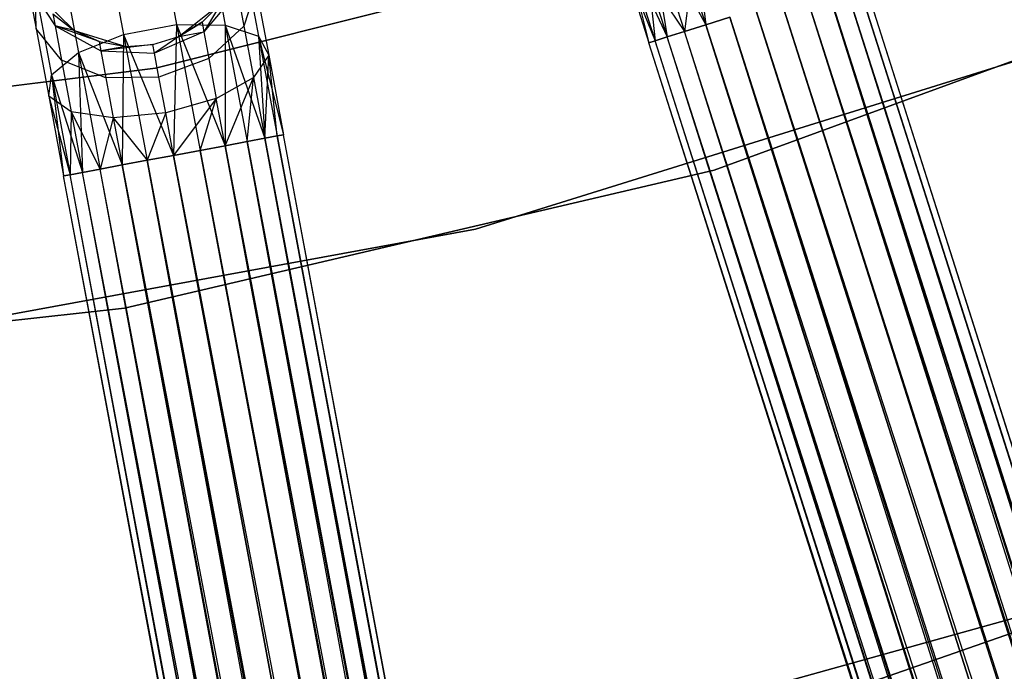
# Model space of a CAD drawing. Extents: x -189 to 189, y -189 to 189.
# Tile 201 of 256: x 6.6 to 15.34, y -47.15 to -41.36. Entities that reach past the tile are written whole.
import ezdxf

# ---------------------------------------------------------------- set-up
doc = ezdxf.new("R2010")
doc.units = 0
doc.header["$LTSCALE"] = 25.4
doc.layers.get('0').update_dxf_attribs({"linetype": 'CONTINUOUS'})

# ---------------------------------------------------------------- blocks, each defined once
blk = doc.blocks.new('NL2500012474_STL')
at = {"color": 0}
for p, q in [((203.8677, -40.1965, 176.7552), (203.9975, -41.3483, 176.6146)), ((203.8677, -40.1965, 176.7552), (203.9975, -41.3483, 176.6146)), ((199.127, -40.3988, 177.3992), (199.3041, -41.3463, 176.7552)), ((199.127, -40.3988, 177.3992), (199.3041, -41.3463, 176.7552)), ((203.4896, -40.4061, 176.9607), (203.6561, -41.4569, 176.9319)), ((203.4896, -40.4061, 176.9607), (203.6561, -41.4569, 176.9319)), ((203.4896, -40.4061, 176.9607), (203.8085, -41.4084, 176.7515)), ((203.4896, -40.4061, 176.9607), (203.8085, -41.4084, 176.7515)), ((203.4896, -40.4061, 176.9607), (203.9975, -41.3483, 176.6146)), ((203.4896, -40.4061, 176.9607), (203.9975, -41.3483, 176.6146)), ((198.6565, -40.4868, 177.3992), (198.8336, -41.4342, 176.7552)), ((198.6565, -40.4868, 177.3992), (198.8336, -41.4342, 176.7552)), ((204.1859, -40.4585, 186), (199.1173, -41.7333, 186)), ((199.1173, -41.7333, 178.5), (204.1859, -40.4585, 178.5)), ((199.1173, -41.7333, 178.5), (204.1859, -40.4585, 178.5)), ((204.1859, -40.4585, 186), (199.1173, -41.7333, 186)), ((199.5725, -40.4756, 177.5565), (199.7363, -41.3521, 176.9607)), ((199.5725, -40.4756, 177.5565), (199.7363, -41.3521, 176.9607)), ((199.8909, -40.6994, 177.8351), (200.0313, -41.4503, 177.3246)), ((199.8909, -40.6994, 177.8351), (200.0313, -41.4503, 177.3246)), ((203.2762, -40.6322, 177.3246), (203.4944, -41.5083, 177.3795)), ((203.2762, -40.6322, 177.3246), (203.4944, -41.5083, 177.3795)), ((203.2762, -40.6322, 177.3246), (203.5494, -41.4908, 177.1454)), ((203.2762, -40.6322, 177.3246), (203.5494, -41.4908, 177.1454)), ((203.2762, -40.6322, 177.3246), (203.6561, -41.4569, 176.9319)), ((203.2762, -40.6322, 177.3246), (203.6561, -41.4569, 176.9319)), ((198.2688, -40.7193, 177.5565), (198.4327, -41.5958, 176.9607)), ((198.2688, -40.7193, 177.5565), (198.4327, -41.5958, 176.9607)), ((203.2764, -40.8229, 177.7636), (203.5494, -41.4908, 177.8546)), ((203.2764, -40.8229, 177.7636), (203.5494, -41.4908, 177.8546)), ((203.2764, -40.8229, 177.7636), (203.4944, -41.5083, 177.6205)), ((203.2764, -40.8229, 177.7636), (203.4944, -41.5083, 177.3795)), ((203.2764, -40.8229, 177.7636), (203.4944, -41.5083, 177.6205)), ((203.2764, -40.8229, 177.7636), (203.4944, -41.5083, 177.3795)), ((204.0728, -42.6388, 186), (209.1186, -40.7904, 186)), ((209.1186, -40.7904, 187), (204.0728, -42.6388, 187)), ((204.0728, -42.6388, 186), (209.1186, -40.7904, 186)), ((209.1186, -40.7904, 187), (204.0728, -42.6388, 187)), ((203.49, -40.9347, 178.1771), (203.8085, -41.4084, 178.2485)), ((203.49, -40.9347, 178.1771), (203.8085, -41.4084, 178.2485)), ((203.49, -40.9347, 178.1771), (203.6561, -41.4569, 178.0681)), ((203.49, -40.9347, 178.1771), (203.6561, -41.4569, 178.0681)), ((203.49, -40.9347, 178.1771), (203.5494, -41.4908, 177.8546)), ((203.49, -40.9347, 178.1771), (203.5494, -41.4908, 177.8546)), ((203.8682, -40.9418, 178.4703), (203.8085, -41.4084, 178.2485)), ((203.8682, -40.9418, 178.4703), (203.8085, -41.4084, 178.2485)), ((203.8682, -40.9418, 178.4703), (203.9975, -41.3483, 178.3855)), ((203.8682, -40.9418, 178.4703), (203.9975, -41.3483, 178.3855)), ((243.0396, -160.3544, 178.2485), (205.2246, -40.9579, 178.0681)), ((243.0396, -160.3544, 178.2485), (205.2246, -40.9579, 178.0681)), ((243.2987, -160.272, 177.8546), (205.2246, -40.9579, 178.0681)), ((243.2987, -160.272, 177.8546), (205.2246, -40.9579, 178.0681)), ((205.2246, -40.9579, 176.9319), (243.192, -160.3059, 176.9319)), ((205.2246, -40.9579, 176.9319), (243.192, -160.3059, 176.9319)), ((205.2246, -40.9579, 176.9319), (243.3537, -160.2545, 177.3795)), ((205.2246, -40.9579, 176.9319), (243.3537, -160.2545, 177.3795)), ((243.2987, -160.272, 177.8546), (205.3314, -40.9239, 177.8546)), ((243.2987, -160.272, 177.8546), (205.3314, -40.9239, 177.8546)), ((205.3314, -40.9239, 177.1454), (243.3537, -160.2545, 177.3795)), ((205.3314, -40.9239, 177.1454), (243.3537, -160.2545, 177.3795)), ((243.3537, -160.2545, 177.3795), (205.3864, -40.9065, 177.6205)), ((243.3537, -160.2545, 177.3795), (205.3864, -40.9065, 177.3795)), ((243.2987, -160.272, 177.8546), (205.3864, -40.9065, 177.6205)), ((243.2987, -160.272, 177.8546), (205.3864, -40.9065, 177.6205)), ((243.3537, -160.2545, 177.3795), (205.3864, -40.9065, 177.6205)), ((243.3537, -160.2545, 177.3795), (205.3864, -40.9065, 177.3795)), ((197.9829, -40.9834, 178.7808), (198.2257, -41.3586, 178.952)), ((197.9829, -40.9834, 178.7808), (198.2257, -41.3586, 178.952)), ((197.9829, -40.9834, 178.7808), (198.0578, -41.3839, 178.171)), ((197.9829, -40.9834, 178.7808), (198.0578, -41.3839, 178.171)), ((198.0578, -41.3839, 178.171), (198.0527, -41.043, 177.8351)), ((198.0527, -41.043, 177.8351), (198.1931, -41.7939, 177.3246)), ((198.0527, -41.043, 177.8351), (198.1931, -41.7939, 177.3246)), ((198.0578, -41.3839, 178.171), (198.0527, -41.043, 177.8351)), ((200.0094, -41.019, 178.171), (199.9007, -41.3613, 178.4875)), ((200.0094, -41.019, 178.171), (199.9007, -41.3613, 178.4875)), ((200.0094, -41.019, 178.171), (200.1214, -41.6184, 177.7636)), ((200.0094, -41.019, 178.171), (200.1214, -41.6184, 177.7636)), ((242.6358, -160.4829, 178.4709), (205.0723, -41.0064, 178.2485)), ((242.6358, -160.4829, 178.4709), (205.0723, -41.0064, 178.2485)), ((243.0396, -160.3544, 178.2485), (205.0723, -41.0064, 178.2485)), ((243.0396, -160.3544, 178.2485), (205.0723, -41.0064, 178.2485)), ((205.0723, -41.0064, 176.7515), (243.192, -160.3059, 176.9319)), ((205.0723, -41.0064, 176.7515), (243.192, -160.3059, 176.9319)), ((198.0563, -41.0622, 185), (198.396, -41.3995, 185)), ((198.0563, -41.0622, 185), (198.396, -41.3995, 185)), ((199.8436, -41.0562, 178.952), (199.5454, -41.4102, 179.0735)), ((199.8436, -41.0562, 178.952), (199.5454, -41.4102, 179.0735)), ((199.8436, -41.0562, 178.952), (199.9007, -41.3613, 178.4875)), ((199.8436, -41.0562, 178.952), (199.9007, -41.3613, 178.4875)), ((242.6358, -160.4829, 178.4709), (204.6684, -41.1348, 178.4709)), ((242.6358, -160.4829, 178.4709), (204.6684, -41.1348, 178.4709)), ((204.6684, -41.1348, 176.5291), (242.8506, -160.4145, 176.6146)), ((204.6684, -41.1348, 176.5291), (242.8506, -160.4145, 176.6146)), ((242.6358, -160.4829, 178.4709), (204.8832, -41.0665, 178.3855)), ((242.6358, -160.4829, 178.4709), (204.8832, -41.0665, 178.3855)), ((242.8506, -160.4145, 176.6146), (204.8832, -41.0665, 176.6146)), ((204.8832, -41.0665, 176.6146), (243.192, -160.3059, 176.9319)), ((204.8832, -41.0665, 176.6146), (243.192, -160.3059, 176.9319)), ((242.8506, -160.4145, 176.6146), (204.8832, -41.0665, 176.6146)), ((199.3239, -41.4523, 185), (199.6996, -41.1558, 185)), ((199.3239, -41.4523, 185), (199.6996, -41.1558, 185)), ((199.5298, -41.3269, 179.5), (199.6996, -41.1558, 185)), ((199.5298, -41.3269, 179.5), (199.6996, -41.1558, 179.5)), ((199.5298, -41.3269, 179.5), (199.6996, -41.1558, 185)), ((199.5298, -41.3269, 179.5), (199.6996, -41.1558, 179.5)), ((199.6996, -41.1558, 179.5), (199.5454, -41.4102, 179.0735)), ((199.6996, -41.1558, 179.5), (199.5454, -41.4102, 179.0735)), ((242.4077, -160.5554, 178.5), (204.4404, -41.2074, 178.5)), ((242.4077, -160.5554, 178.5), (204.4404, -41.2074, 178.5)), ((204.4404, -41.2074, 176.5), (242.4077, -160.5554, 176.5)), ((204.4404, -41.2074, 176.5), (242.4077, -160.5554, 176.5)), ((204.4404, -41.2074, 176.5), (242.8506, -160.4145, 176.6146)), ((204.4404, -41.2074, 176.5), (242.8506, -160.4145, 176.6146)), ((198.2057, -41.2515, 179.5), (198.396, -41.3995, 185)), ((198.2057, -41.2515, 179.5), (198.396, -41.3995, 179.5)), ((198.2057, -41.2515, 179.5), (198.396, -41.3995, 185)), ((198.2057, -41.2515, 179.5), (198.396, -41.3995, 179.5)), ((198.2057, -41.2515, 179.5), (198.2257, -41.3586, 178.952)), ((198.2057, -41.2515, 179.5), (198.2257, -41.3586, 178.952)), ((203.9975, -41.3483, 178.3855), (204.2123, -41.2799, 178.4709)), ((204.2123, -41.2799, 176.5291), (203.9975, -41.3483, 176.6146)), ((203.9975, -41.3483, 178.3855), (204.2123, -41.2799, 178.4709)), ((204.2123, -41.2799, 176.5291), (203.9975, -41.3483, 176.6146)), ((241.7758, -160.7565, 178.2485), (204.2123, -41.2799, 178.4709)), ((241.7758, -160.7565, 178.2485), (204.2123, -41.2799, 178.4709)), ((242.1797, -160.628, 178.4709), (204.2123, -41.2799, 178.4709)), ((242.1797, -160.628, 178.4709), (204.2123, -41.2799, 178.4709)), ((204.2123, -41.2799, 176.5291), (242.4077, -160.5554, 176.5)), ((204.2123, -41.2799, 176.5291), (242.4077, -160.5554, 176.5)), ((198.2827, -41.6637, 178.4875), (198.0578, -41.3839, 178.171)), ((198.0578, -41.3839, 178.171), (198.1698, -41.9832, 177.7636)), ((198.0578, -41.3839, 178.171), (198.1698, -41.9832, 177.7636)), ((198.2827, -41.6637, 178.4875), (198.0578, -41.3839, 178.171)), ((198.6161, -41.4976, 179.5), (198.2257, -41.3586, 178.952)), ((198.2257, -41.3586, 178.952), (198.6317, -41.581, 179.0735)), ((198.396, -41.3995, 179.5), (198.2257, -41.3586, 178.952)), ((198.6161, -41.4976, 179.5), (198.2257, -41.3586, 178.952)), ((198.396, -41.3995, 179.5), (198.2257, -41.3586, 178.952)), ((198.2257, -41.3586, 178.952), (198.6317, -41.581, 179.0735)), ((198.2257, -41.3586, 178.952), (198.2827, -41.6637, 178.4875)), ((198.2257, -41.3586, 178.952), (198.2827, -41.6637, 178.4875)), ((198.396, -41.3995, 185), (198.8534, -41.5402, 185)), ((198.396, -41.3995, 179.5), (198.396, -41.3995, 185)), ((198.396, -41.3995, 179.5), (198.396, -41.3995, 185)), ((198.396, -41.3995, 179.5), (198.6161, -41.4976, 179.5)), ((198.6161, -41.4976, 179.5), (198.396, -41.3995, 185)), ((198.6161, -41.4976, 179.5), (198.396, -41.3995, 185)), ((198.396, -41.3995, 185), (198.8534, -41.5402, 185)), ((198.396, -41.3995, 179.5), (198.6161, -41.4976, 179.5)), ((198.8336, -41.4342, 176.7552), (199.3041, -41.3463, 176.7552)), ((198.8336, -41.4342, 176.7552), (199.3041, -41.3463, 176.7552)), ((199.3041, -41.3463, 176.7552), (199.2778, -42.5078, 176.5)), ((199.3041, -41.3463, 176.7552), (199.2778, -42.5078, 176.5)), ((199.3041, -41.3463, 176.7552), (199.513, -42.4638, 176.5291)), ((199.3041, -41.3463, 176.7552), (199.513, -42.4638, 176.5291)), ((199.3041, -41.3463, 176.7552), (199.7346, -42.4224, 176.6146)), ((199.3041, -41.3463, 176.7552), (199.7346, -42.4224, 176.6146)), ((199.3041, -41.3463, 176.7552), (199.7363, -41.3521, 176.9607)), ((199.3041, -41.3463, 176.7552), (199.7363, -41.3521, 176.9607)), ((199.3239, -41.4523, 179.5), (199.5298, -41.3269, 179.5)), ((199.5298, -41.3269, 179.5), (199.3239, -41.4523, 185)), ((199.5298, -41.3269, 179.5), (199.3239, -41.4523, 185)), ((199.3239, -41.4523, 179.5), (199.5298, -41.3269, 179.5)), ((199.5298, -41.3269, 179.5), (199.5454, -41.4102, 179.0735)), ((199.5298, -41.3269, 179.5), (199.5454, -41.4102, 179.0735)), ((199.9007, -41.3613, 178.4875), (199.5898, -41.6477, 178.7119)), ((199.9007, -41.3613, 178.4875), (199.5898, -41.6477, 178.7119)), ((199.7363, -41.3521, 176.9607), (199.7346, -42.4224, 176.6146)), ((199.7363, -41.3521, 176.9607), (199.7346, -42.4224, 176.6146)), ((199.7363, -41.3521, 176.9607), (199.9296, -42.386, 176.7515)), ((199.7363, -41.3521, 176.9607), (199.9296, -42.386, 176.7515)), ((199.7363, -41.3521, 176.9607), (200.0867, -42.3566, 176.9319)), ((199.7363, -41.3521, 176.9607), (200.0867, -42.3566, 176.9319)), ((199.7363, -41.3521, 176.9607), (200.0313, -41.4503, 177.3246)), ((199.7363, -41.3521, 176.9607), (200.0313, -41.4503, 177.3246)), ((199.9007, -41.3613, 178.4875), (199.986, -41.8179, 178.1771)), ((199.9007, -41.3613, 178.4875), (199.986, -41.8179, 178.1771)), ((203.8085, -41.4084, 178.2485), (203.9975, -41.3483, 178.3855)), ((203.9975, -41.3483, 176.6146), (203.8085, -41.4084, 176.7515)), ((203.9975, -41.3483, 176.6146), (203.8085, -41.4084, 176.7515)), ((203.8085, -41.4084, 178.2485), (203.9975, -41.3483, 178.3855)), ((241.9649, -160.6963, 176.6146), (203.9975, -41.3483, 176.6146)), ((203.9975, -41.3483, 176.6146), (242.4077, -160.5554, 176.5)), ((241.9649, -160.6963, 176.6146), (203.9975, -41.3483, 176.6146)), ((241.7758, -160.7565, 178.2485), (203.9975, -41.3483, 178.3855)), ((241.7758, -160.7565, 178.2485), (203.9975, -41.3483, 178.3855)), ((203.9975, -41.3483, 176.6146), (242.4077, -160.5554, 176.5)), ((198.4327, -41.5958, 176.9607), (198.8336, -41.4342, 176.7552)), ((198.4327, -41.5958, 176.9607), (198.8336, -41.4342, 176.7552)), ((198.8336, -41.4342, 176.7552), (198.821, -42.5932, 176.6146)), ((198.8336, -41.4342, 176.7552), (198.821, -42.5932, 176.6146)), ((198.8336, -41.4342, 176.7552), (199.0425, -42.5518, 176.5291)), ((198.8336, -41.4342, 176.7552), (199.0425, -42.5518, 176.5291)), ((198.8336, -41.4342, 176.7552), (199.2778, -42.5078, 176.5)), ((198.8336, -41.4342, 176.7552), (199.2778, -42.5078, 176.5)), ((199.094, -41.5248, 185), (199.3239, -41.4523, 185)), ((199.094, -41.5248, 179.5), (199.3239, -41.4523, 179.5)), ((199.094, -41.5248, 185), (199.3239, -41.4523, 185)), ((199.094, -41.5248, 179.5), (199.3239, -41.4523, 179.5)), ((199.5454, -41.4102, 179.0735), (199.108, -41.5997, 179.1173)), ((199.5454, -41.4102, 179.0735), (199.108, -41.5997, 179.1173)), ((199.3239, -41.4523, 179.5), (199.108, -41.5997, 179.1173)), ((199.3239, -41.4523, 179.5), (199.108, -41.5997, 179.1173)), ((199.3239, -41.4523, 179.5), (199.5454, -41.4102, 179.0735)), ((199.3239, -41.4523, 179.5), (199.5454, -41.4102, 179.0735)), ((199.3239, -41.4523, 179.5), (199.3239, -41.4523, 185)), ((199.3239, -41.4523, 179.5), (199.3239, -41.4523, 185)), ((199.5454, -41.4102, 179.0735), (199.5898, -41.6477, 178.7119)), ((199.5454, -41.4102, 179.0735), (199.5898, -41.6477, 178.7119)), ((200.0313, -41.4503, 177.3246), (200.0867, -42.3566, 176.9319)), ((200.0313, -41.4503, 177.3246), (200.0867, -42.3566, 176.9319)), ((200.0313, -41.4503, 177.3246), (200.1969, -42.336, 177.1454)), ((200.0313, -41.4503, 177.3246), (200.1969, -42.336, 177.1454)), ((200.0313, -41.4503, 177.3246), (200.2536, -42.3254, 177.3795)), ((200.0313, -41.4503, 177.3246), (200.2536, -42.3254, 177.3795)), ((200.0313, -41.4503, 177.3246), (200.1214, -41.6184, 177.7636)), ((200.0313, -41.4503, 177.3246), (200.1214, -41.6184, 177.7636)), ((203.5494, -41.4908, 177.8546), (203.6561, -41.4569, 178.0681)), ((203.6561, -41.4569, 176.9319), (203.5494, -41.4908, 177.1454)), ((203.6561, -41.4569, 176.9319), (203.5494, -41.4908, 177.1454)), ((203.5494, -41.4908, 177.8546), (203.6561, -41.4569, 178.0681)), ((203.6561, -41.4569, 178.0681), (203.8085, -41.4084, 178.2485)), ((203.8085, -41.4084, 176.7515), (203.6561, -41.4569, 176.9319)), ((203.8085, -41.4084, 176.7515), (203.6561, -41.4569, 176.9319)), ((203.6561, -41.4569, 178.0681), (203.8085, -41.4084, 178.2485)), ((241.9649, -160.6963, 176.6146), (203.6561, -41.4569, 176.9319)), ((241.9649, -160.6963, 176.6146), (203.6561, -41.4569, 176.9319)), ((241.6235, -160.8049, 176.9319), (203.6561, -41.4569, 176.9319)), ((241.6235, -160.8049, 176.9319), (203.6561, -41.4569, 176.9319)), ((241.5167, -160.8389, 177.8546), (203.6561, -41.4569, 178.0681)), ((241.5167, -160.8389, 177.8546), (203.6561, -41.4569, 178.0681)), ((241.9649, -160.6963, 176.6146), (203.8085, -41.4084, 176.7515)), ((241.9649, -160.6963, 176.6146), (203.8085, -41.4084, 176.7515)), ((241.5167, -160.8389, 177.8546), (203.8085, -41.4084, 178.2485)), ((241.5167, -160.8389, 177.8546), (203.8085, -41.4084, 178.2485)), ((241.7758, -160.7565, 178.2485), (203.8085, -41.4084, 178.2485)), ((241.7758, -160.7565, 178.2485), (203.8085, -41.4084, 178.2485)), ((198.6161, -41.4976, 179.5), (198.8534, -41.5402, 185)), ((198.6161, -41.4976, 179.5), (198.8534, -41.5402, 185)), ((198.6161, -41.4976, 179.5), (198.8534, -41.5402, 179.5)), ((198.6161, -41.4976, 179.5), (198.8534, -41.5402, 179.5)), ((198.6161, -41.4976, 179.5), (198.6317, -41.581, 179.0735)), ((198.6161, -41.4976, 179.5), (198.6317, -41.581, 179.0735)), ((199.094, -41.5248, 179.5), (198.6317, -41.581, 179.0735)), ((199.094, -41.5248, 179.5), (198.6317, -41.581, 179.0735)), ((198.8534, -41.5402, 179.5), (198.6317, -41.581, 179.0735)), ((198.8534, -41.5402, 179.5), (198.6317, -41.581, 179.0735)), ((198.8534, -41.5402, 185), (199.094, -41.5248, 185)), ((198.8534, -41.5402, 179.5), (199.094, -41.5248, 179.5)), ((198.8534, -41.5402, 185), (199.094, -41.5248, 185)), ((198.8534, -41.5402, 179.5), (199.094, -41.5248, 179.5)), ((198.8534, -41.5402, 179.5), (198.8534, -41.5402, 185)), ((198.8534, -41.5402, 179.5), (198.8534, -41.5402, 185)), ((199.094, -41.5248, 179.5), (199.094, -41.5248, 185)), ((199.094, -41.5248, 179.5), (199.094, -41.5248, 185)), ((199.108, -41.5997, 179.1173), (199.094, -41.5248, 179.5)), ((199.108, -41.5997, 179.1173), (199.094, -41.5248, 179.5)), ((201.9547, -43.1645, 186), (207.0793, -41.5676, 186)), ((207.0793, -41.5676, 178.5), (201.9547, -43.1645, 178.5)), ((201.9547, -43.1645, 186), (207.0793, -41.5676, 186)), ((207.0793, -41.5676, 178.5), (201.9547, -43.1645, 178.5)), ((203.4944, -41.5083, 177.6205), (203.5494, -41.4908, 177.8546)), ((203.5494, -41.4908, 177.1454), (203.4944, -41.5083, 177.3795)), ((203.5494, -41.4908, 177.1454), (203.4944, -41.5083, 177.3795)), ((203.4944, -41.5083, 177.6205), (203.5494, -41.4908, 177.8546)), ((241.4617, -160.8564, 177.3795), (203.4944, -41.5083, 177.3795)), ((241.4617, -160.8564, 177.3795), (203.4944, -41.5083, 177.6205)), ((241.6235, -160.8049, 176.9319), (203.4944, -41.5083, 177.3795)), ((241.6235, -160.8049, 176.9319), (203.4944, -41.5083, 177.3795)), ((241.4617, -160.8564, 177.3795), (203.4944, -41.5083, 177.3795)), ((241.4617, -160.8564, 177.3795), (203.4944, -41.5083, 177.6205)), ((241.6235, -160.8049, 176.9319), (203.5494, -41.4908, 177.1454)), ((241.6235, -160.8049, 176.9319), (203.5494, -41.4908, 177.1454)), ((241.4617, -160.8564, 177.3795), (203.5494, -41.4908, 177.8546)), ((241.4617, -160.8564, 177.3795), (203.5494, -41.4908, 177.8546)), ((241.5167, -160.8389, 177.8546), (203.5494, -41.4908, 177.8546)), ((241.5167, -160.8389, 177.8546), (203.5494, -41.4908, 177.8546)), ((198.1931, -41.7939, 177.3246), (198.4327, -41.5958, 176.9607)), ((198.1931, -41.7939, 177.3246), (198.4327, -41.5958, 176.9607)), ((198.4327, -41.5958, 176.9607), (198.4688, -42.659, 176.9319)), ((198.4327, -41.5958, 176.9607), (198.4688, -42.659, 176.9319)), ((198.4327, -41.5958, 176.9607), (198.6259, -42.6297, 176.7515)), ((198.4327, -41.5958, 176.9607), (198.6259, -42.6297, 176.7515)), ((198.4327, -41.5958, 176.9607), (198.821, -42.5932, 176.6146)), ((198.4327, -41.5958, 176.9607), (198.821, -42.5932, 176.6146)), ((198.6317, -41.581, 179.0735), (199.108, -41.5997, 179.1173)), ((198.6317, -41.581, 179.0735), (199.108, -41.5997, 179.1173)), ((198.6317, -41.581, 179.0735), (198.6761, -41.8185, 178.7119)), ((198.6317, -41.581, 179.0735), (198.6761, -41.8185, 178.7119)), ((199.1478, -41.8127, 178.7929), (199.108, -41.5997, 179.1173)), ((199.1478, -41.8127, 178.7929), (199.108, -41.5997, 179.1173)), ((199.5898, -41.6477, 178.7119), (199.1478, -41.8127, 178.7929)), ((199.5898, -41.6477, 178.7119), (199.1478, -41.8127, 178.7929)), ((199.5898, -41.6477, 178.7119), (199.6562, -42.0032, 178.4703)), ((199.5898, -41.6477, 178.7119), (199.6562, -42.0032, 178.4703)), ((200.1214, -41.6184, 177.7636), (199.986, -41.8179, 178.1771)), ((200.1214, -41.6184, 177.7636), (199.986, -41.8179, 178.1771)), ((200.0867, -42.3566, 178.0681), (200.1214, -41.6184, 177.7636)), ((200.0867, -42.3566, 178.0681), (200.1214, -41.6184, 177.7636)), ((200.1214, -41.6184, 177.7636), (200.2536, -42.3254, 177.3795)), ((200.1214, -41.6184, 177.7636), (200.2536, -42.3254, 177.6205)), ((200.1214, -41.6184, 177.7636), (200.2536, -42.3254, 177.3795)), ((200.1969, -42.336, 177.8546), (200.1214, -41.6184, 177.7636)), ((200.1969, -42.336, 177.8546), (200.1214, -41.6184, 177.7636)), ((200.1214, -41.6184, 177.7636), (200.2536, -42.3254, 177.6205)), ((199.1173, -41.7333, 186), (193.9304, -42.3756, 186)), ((193.9304, -42.3756, 178.5), (199.1173, -41.7333, 178.5)), ((193.9304, -42.3756, 178.5), (199.1173, -41.7333, 178.5)), ((199.1173, -41.7333, 186), (193.9304, -42.3756, 186)), ((198.6761, -41.8185, 178.7119), (198.2827, -41.6637, 178.4875)), ((198.2827, -41.6637, 178.4875), (198.3681, -42.1204, 178.1771)), ((198.2827, -41.6637, 178.4875), (198.3681, -42.1204, 178.1771)), ((198.6761, -41.8185, 178.7119), (198.2827, -41.6637, 178.4875)), ((199.1173, -41.7333, 178.5), (199.1173, -41.7333, 186)), ((199.1173, -41.7333, 178.5), (199.1173, -41.7333, 186)), ((198.1698, -41.9832, 177.7636), (198.1931, -41.7939, 177.3246)), ((198.1698, -41.9832, 177.7636), (198.1931, -41.7939, 177.3246)), ((198.1931, -41.7939, 177.3246), (198.302, -42.6902, 177.3795)), ((198.1931, -41.7939, 177.3246), (198.302, -42.6902, 177.3795)), ((198.1931, -41.7939, 177.3246), (198.3587, -42.6796, 177.1454)), ((198.1931, -41.7939, 177.3246), (198.3587, -42.6796, 177.1454)), ((198.1931, -41.7939, 177.3246), (198.4688, -42.659, 176.9319)), ((198.1931, -41.7939, 177.3246), (198.4688, -42.659, 176.9319)), ((199.1478, -41.8127, 178.7929), (198.6761, -41.8185, 178.7119)), ((199.1478, -41.8127, 178.7929), (198.6761, -41.8185, 178.7119)), ((198.6761, -41.8185, 178.7119), (198.7426, -42.1739, 178.4703)), ((198.6761, -41.8185, 178.7119), (198.7426, -42.1739, 178.4703)), ((199.2074, -42.1316, 178.5761), (199.1478, -41.8127, 178.7929)), ((199.2074, -42.1316, 178.5761), (199.1478, -41.8127, 178.7929)), ((199.6562, -42.0032, 178.4703), (199.986, -41.8179, 178.1771)), ((199.6562, -42.0032, 178.4703), (199.986, -41.8179, 178.1771)), ((199.7346, -42.4224, 178.3855), (199.986, -41.8179, 178.1771)), ((199.7346, -42.4224, 178.3855), (199.986, -41.8179, 178.1771)), ((199.9296, -42.386, 178.2485), (199.986, -41.8179, 178.1771)), ((199.9296, -42.386, 178.2485), (199.986, -41.8179, 178.1771)), ((199.986, -41.8179, 178.1771), (200.0867, -42.3566, 178.0681)), ((199.986, -41.8179, 178.1771), (200.0867, -42.3566, 178.0681)), ((198.3681, -42.1204, 178.1771), (198.1698, -41.9832, 177.7636)), ((198.1698, -41.9832, 177.7636), (198.3587, -42.6796, 177.8546)), ((198.1698, -41.9832, 177.7636), (198.3587, -42.6796, 177.8546)), ((198.1698, -41.9832, 177.7636), (198.302, -42.6902, 177.6205)), ((198.1698, -41.9832, 177.7636), (198.302, -42.6902, 177.3795)), ((198.1698, -41.9832, 177.7636), (198.302, -42.6902, 177.6205)), ((198.1698, -41.9832, 177.7636), (198.302, -42.6902, 177.3795)), ((198.3681, -42.1204, 178.1771), (198.1698, -41.9832, 177.7636)), ((199.6562, -42.0032, 178.4703), (199.2074, -42.1316, 178.5761)), ((199.6562, -42.0032, 178.4703), (199.2074, -42.1316, 178.5761)), ((199.6562, -42.0032, 178.4703), (199.2778, -42.5078, 178.5)), ((199.6562, -42.0032, 178.4703), (199.2778, -42.5078, 178.5)), ((199.513, -42.4638, 178.4709), (199.6562, -42.0032, 178.4703)), ((199.513, -42.4638, 178.4709), (199.6562, -42.0032, 178.4703)), ((199.7346, -42.4224, 178.3855), (199.6562, -42.0032, 178.4703)), ((199.7346, -42.4224, 178.3855), (199.6562, -42.0032, 178.4703)), ((198.3681, -42.1204, 178.1771), (198.3587, -42.6796, 177.8546)), ((198.3681, -42.1204, 178.1771), (198.3587, -42.6796, 177.8546)), ((198.7426, -42.1739, 178.4703), (198.3681, -42.1204, 178.1771)), ((198.3681, -42.1204, 178.1771), (198.6259, -42.6297, 178.2485)), ((198.3681, -42.1204, 178.1771), (198.6259, -42.6297, 178.2485)), ((198.3681, -42.1204, 178.1771), (198.4688, -42.659, 178.0681)), ((198.3681, -42.1204, 178.1771), (198.4688, -42.659, 178.0681)), ((198.7426, -42.1739, 178.4703), (198.3681, -42.1204, 178.1771)), ((198.7426, -42.1739, 178.4703), (198.6259, -42.6297, 178.2485)), ((198.7426, -42.1739, 178.4703), (198.6259, -42.6297, 178.2485)), ((199.2074, -42.1316, 178.5761), (198.7426, -42.1739, 178.4703)), ((199.2074, -42.1316, 178.5761), (198.7426, -42.1739, 178.4703)), ((198.7426, -42.1739, 178.4703), (199.0425, -42.5518, 178.4709)), ((198.7426, -42.1739, 178.4703), (199.0425, -42.5518, 178.4709)), ((198.7426, -42.1739, 178.4703), (198.821, -42.5932, 178.3855)), ((198.7426, -42.1739, 178.4703), (198.821, -42.5932, 178.3855)), ((199.2074, -42.1316, 178.5761), (199.0425, -42.5518, 178.4709)), ((199.2074, -42.1316, 178.5761), (199.0425, -42.5518, 178.4709)), ((199.2778, -42.5078, 178.5), (199.2074, -42.1316, 178.5761)), ((199.2778, -42.5078, 178.5), (199.2074, -42.1316, 178.5761)), ((200.0867, -42.3566, 176.9319), (199.9296, -42.386, 176.7515)), ((199.9296, -42.386, 178.2485), (200.0867, -42.3566, 178.0681)), ((199.9296, -42.386, 178.2485), (200.0867, -42.3566, 178.0681)), ((200.0867, -42.3566, 176.9319), (199.9296, -42.386, 176.7515)), ((200.1969, -42.336, 177.1454), (200.0867, -42.3566, 176.9319)), ((200.0867, -42.3566, 178.0681), (200.1969, -42.336, 177.8546)), ((200.0867, -42.3566, 178.0681), (200.1969, -42.336, 177.8546)), ((200.1969, -42.336, 177.1454), (200.0867, -42.3566, 176.9319)), ((222.9427, -165.4951, 178.2485), (200.0867, -42.3566, 178.0681)), ((222.9427, -165.4951, 178.2485), (200.0867, -42.3566, 178.0681)), ((223.2099, -165.4452, 177.8546), (200.0867, -42.3566, 178.0681)), ((223.2099, -165.4452, 177.8546), (200.0867, -42.3566, 178.0681)), ((200.0867, -42.3566, 176.9319), (223.0998, -165.4658, 176.9319)), ((200.0867, -42.3566, 176.9319), (223.0998, -165.4658, 176.9319)), ((200.0867, -42.3566, 176.9319), (223.2667, -165.4346, 177.3795)), ((200.0867, -42.3566, 176.9319), (223.2667, -165.4346, 177.3795)), ((200.2536, -42.3254, 177.3795), (200.1969, -42.336, 177.1454)), ((200.1969, -42.336, 177.8546), (200.2536, -42.3254, 177.6205)), ((200.1969, -42.336, 177.8546), (200.2536, -42.3254, 177.6205)), ((200.2536, -42.3254, 177.3795), (200.1969, -42.336, 177.1454)), ((223.2099, -165.4452, 177.8546), (200.1969, -42.336, 177.8546)), ((223.2099, -165.4452, 177.8546), (200.1969, -42.336, 177.8546)), ((200.1969, -42.336, 177.1454), (223.2667, -165.4346, 177.3795)), ((200.1969, -42.336, 177.1454), (223.2667, -165.4346, 177.3795)), ((223.2667, -165.4346, 177.3795), (200.2536, -42.3254, 177.6205)), ((223.2667, -165.4346, 177.3795), (200.2536, -42.3254, 177.3795)), ((223.2099, -165.4452, 177.8546), (200.2536, -42.3254, 177.6205)), ((223.2099, -165.4452, 177.8546), (200.2536, -42.3254, 177.6205)), ((223.2667, -165.4346, 177.3795), (200.2536, -42.3254, 177.6205)), ((223.2667, -165.4346, 177.3795), (200.2536, -42.3254, 177.3795)), ((199.7346, -42.4224, 176.6146), (199.513, -42.4638, 176.5291)), ((199.513, -42.4638, 178.4709), (199.7346, -42.4224, 178.3855)), ((199.513, -42.4638, 178.4709), (199.7346, -42.4224, 178.3855)), ((199.7346, -42.4224, 176.6146), (199.513, -42.4638, 176.5291)), ((199.9296, -42.386, 176.7515), (199.7346, -42.4224, 176.6146)), ((199.7346, -42.4224, 178.3855), (199.9296, -42.386, 178.2485)), ((199.7346, -42.4224, 178.3855), (199.9296, -42.386, 178.2485)), ((199.9296, -42.386, 176.7515), (199.7346, -42.4224, 176.6146)), ((222.5261, -165.573, 178.4709), (199.7346, -42.4224, 178.3855)), ((222.5261, -165.573, 178.4709), (199.7346, -42.4224, 178.3855)), ((222.7477, -165.5316, 176.6146), (199.7346, -42.4224, 176.6146)), ((199.7346, -42.4224, 176.6146), (223.0998, -165.4658, 176.9319)), ((199.7346, -42.4224, 176.6146), (223.0998, -165.4658, 176.9319)), ((222.7477, -165.5316, 176.6146), (199.7346, -42.4224, 176.6146)), ((222.5261, -165.573, 178.4709), (199.9296, -42.386, 178.2485)), ((222.5261, -165.573, 178.4709), (199.9296, -42.386, 178.2485)), ((222.9427, -165.4951, 178.2485), (199.9296, -42.386, 178.2485)), ((222.9427, -165.4951, 178.2485), (199.9296, -42.386, 178.2485)), ((199.9296, -42.386, 176.7515), (223.0998, -165.4658, 176.9319)), ((199.9296, -42.386, 176.7515), (223.0998, -165.4658, 176.9319)), ((199.0425, -42.5518, 178.4709), (199.2778, -42.5078, 178.5)), ((199.2778, -42.5078, 176.5), (199.0425, -42.5518, 176.5291)), ((199.0425, -42.5518, 178.4709), (199.2778, -42.5078, 178.5)), ((199.2778, -42.5078, 176.5), (199.0425, -42.5518, 176.5291)), ((199.513, -42.4638, 176.5291), (199.2778, -42.5078, 176.5)), ((199.2778, -42.5078, 178.5), (199.513, -42.4638, 178.4709)), ((199.2778, -42.5078, 178.5), (199.513, -42.4638, 178.4709)), ((199.513, -42.4638, 176.5291), (199.2778, -42.5078, 176.5)), ((222.2909, -165.617, 178.5), (199.2778, -42.5078, 178.5)), ((222.2909, -165.617, 178.5), (199.2778, -42.5078, 178.5)), ((199.2778, -42.5078, 176.5), (222.2909, -165.617, 176.5)), ((199.2778, -42.5078, 176.5), (222.2909, -165.617, 176.5)), ((199.2778, -42.5078, 176.5), (222.7477, -165.5316, 176.6146)), ((199.2778, -42.5078, 176.5), (222.7477, -165.5316, 176.6146)), ((222.5261, -165.573, 178.4709), (199.513, -42.4638, 178.4709)), ((222.5261, -165.573, 178.4709), (199.513, -42.4638, 178.4709)), ((199.513, -42.4638, 176.5291), (222.7477, -165.5316, 176.6146)), ((199.513, -42.4638, 176.5291), (222.7477, -165.5316, 176.6146)), ((198.6259, -42.6297, 178.2485), (198.821, -42.5932, 178.3855)), ((198.821, -42.5932, 176.6146), (198.6259, -42.6297, 176.7515)), ((198.821, -42.5932, 176.6146), (198.6259, -42.6297, 176.7515)), ((198.6259, -42.6297, 178.2485), (198.821, -42.5932, 178.3855)), ((198.821, -42.5932, 178.3855), (199.0425, -42.5518, 178.4709)), ((199.0425, -42.5518, 176.5291), (198.821, -42.5932, 176.6146)), ((198.821, -42.5932, 178.3855), (199.0425, -42.5518, 178.4709)), ((199.0425, -42.5518, 176.5291), (198.821, -42.5932, 176.6146)), ((221.834, -165.7024, 176.6146), (198.821, -42.5932, 176.6146)), ((198.821, -42.5932, 176.6146), (222.2909, -165.617, 176.5)), ((221.834, -165.7024, 176.6146), (198.821, -42.5932, 176.6146)), ((221.639, -165.7388, 178.2485), (198.821, -42.5932, 178.3855)), ((221.639, -165.7388, 178.2485), (198.821, -42.5932, 178.3855)), ((198.821, -42.5932, 176.6146), (222.2909, -165.617, 176.5)), ((221.639, -165.7388, 178.2485), (199.0425, -42.5518, 178.4709)), ((221.639, -165.7388, 178.2485), (199.0425, -42.5518, 178.4709)), ((222.0556, -165.6609, 178.4709), (199.0425, -42.5518, 178.4709)), ((222.0556, -165.6609, 178.4709), (199.0425, -42.5518, 178.4709)), ((199.0425, -42.5518, 176.5291), (222.2909, -165.617, 176.5)), ((199.0425, -42.5518, 176.5291), (222.2909, -165.617, 176.5)), ((198.302, -42.6902, 177.6205), (198.3587, -42.6796, 177.8546)), ((198.3587, -42.6796, 177.1454), (198.302, -42.6902, 177.3795)), ((198.3587, -42.6796, 177.1454), (198.302, -42.6902, 177.3795)), ((198.302, -42.6902, 177.6205), (198.3587, -42.6796, 177.8546)), ((221.315, -165.7994, 177.3795), (198.302, -42.6902, 177.3795)), ((221.315, -165.7994, 177.3795), (198.302, -42.6902, 177.6205)), ((221.4819, -165.7682, 176.9319), (198.302, -42.6902, 177.3795)), ((221.4819, -165.7682, 176.9319), (198.302, -42.6902, 177.3795)), ((221.315, -165.7994, 177.3795), (198.302, -42.6902, 177.3795)), ((221.315, -165.7994, 177.3795), (198.302, -42.6902, 177.6205)), ((198.3587, -42.6796, 177.8546), (198.4688, -42.659, 178.0681)), ((198.4688, -42.659, 176.9319), (198.3587, -42.6796, 177.1454)), ((198.4688, -42.659, 176.9319), (198.3587, -42.6796, 177.1454)), ((198.3587, -42.6796, 177.8546), (198.4688, -42.659, 178.0681)), ((221.4819, -165.7682, 176.9319), (198.3587, -42.6796, 177.1454)), ((221.4819, -165.7682, 176.9319), (198.3587, -42.6796, 177.1454)), ((221.315, -165.7994, 177.3795), (198.3587, -42.6796, 177.8546)), ((221.315, -165.7994, 177.3795), (198.3587, -42.6796, 177.8546)), ((221.3718, -165.7888, 177.8546), (198.3587, -42.6796, 177.8546)), ((221.3718, -165.7888, 177.8546), (198.3587, -42.6796, 177.8546)), ((198.4688, -42.659, 178.0681), (198.6259, -42.6297, 178.2485)), ((198.6259, -42.6297, 176.7515), (198.4688, -42.659, 176.9319)), ((198.6259, -42.6297, 176.7515), (198.4688, -42.659, 176.9319)), ((198.4688, -42.659, 178.0681), (198.6259, -42.6297, 178.2485)), ((221.834, -165.7024, 176.6146), (198.4688, -42.659, 176.9319)), ((221.834, -165.7024, 176.6146), (198.4688, -42.659, 176.9319)), ((221.4819, -165.7682, 176.9319), (198.4688, -42.659, 176.9319)), ((221.4819, -165.7682, 176.9319), (198.4688, -42.659, 176.9319)), ((221.3718, -165.7888, 177.8546), (198.4688, -42.659, 178.0681)), ((221.3718, -165.7888, 177.8546), (198.4688, -42.659, 178.0681)), ((221.834, -165.7024, 176.6146), (198.6259, -42.6297, 176.7515)), ((221.834, -165.7024, 176.6146), (198.6259, -42.6297, 176.7515)), ((221.3718, -165.7888, 177.8546), (198.6259, -42.6297, 178.2485)), ((221.3718, -165.7888, 177.8546), (198.6259, -42.6297, 178.2485)), ((221.639, -165.7388, 178.2485), (198.6259, -42.6297, 178.2485)), ((221.639, -165.7388, 178.2485), (198.6259, -42.6297, 178.2485)), ((198.841, -43.8655, 186), (204.0728, -42.6388, 186)), ((204.0728, -42.6388, 187), (198.841, -43.8655, 187)), ((198.841, -43.8655, 186), (204.0728, -42.6388, 186)), ((204.0728, -42.6388, 187), (198.841, -43.8655, 187)), ((204.0728, -42.6388, 186), (204.0728, -42.6388, 187)), ((204.0728, -42.6388, 186), (204.0728, -42.6388, 187)), ((196.675, -44.132, 186), (201.9547, -43.1645, 186)), ((201.9547, -43.1645, 178.5), (196.675, -44.132, 178.5)), ((196.675, -44.132, 186), (201.9547, -43.1645, 186)), ((201.9547, -43.1645, 178.5), (196.675, -44.132, 178.5)), ((201.9547, -43.1645, 186), (201.9547, -43.1645, 178.5)), ((201.9547, -43.1645, 186), (201.9547, -43.1645, 178.5)), ((193.4994, -44.4526, 186), (198.841, -43.8655, 186)), ((198.841, -43.8655, 187), (193.4994, -44.4526, 187)), ((193.4994, -44.4526, 186), (198.841, -43.8655, 186)), ((198.841, -43.8655, 187), (193.4994, -44.4526, 187)), ((198.841, -43.8655, 186), (198.841, -43.8655, 187)), ((198.841, -43.8655, 186), (198.841, -43.8655, 187)), ((204.6022, -47.4824, 20), (210.3357, -45.49, 20)), ((210.3357, -45.49, 26.5), (204.6022, -47.4824, 26.5)), ((210.3357, -45.49, 26.5), (204.6022, -47.4824, 26.5)), ((204.6022, -47.4824, 20), (210.3357, -45.49, 20)), ((207.6966, -46.3465, 20), (201.234, -48.1453, 20)), ((201.234, -48.1453, 19), (207.6966, -46.3465, 19)), ((201.234, -48.1453, 19), (207.6966, -46.3465, 19)), ((207.6966, -46.3465, 20), (201.234, -48.1453, 20))]:
    blk.add_line(p, q, dxfattribs=at)

msp = doc.modelspace()

# ---------------------------------------------------------------- block references
at = {"color": 0}
msp.add_blockref('NL2500012474_STL', (-191.3111, -0.0584, -1716.743), dxfattribs=at)

doc.saveas('drawing.dxf')
